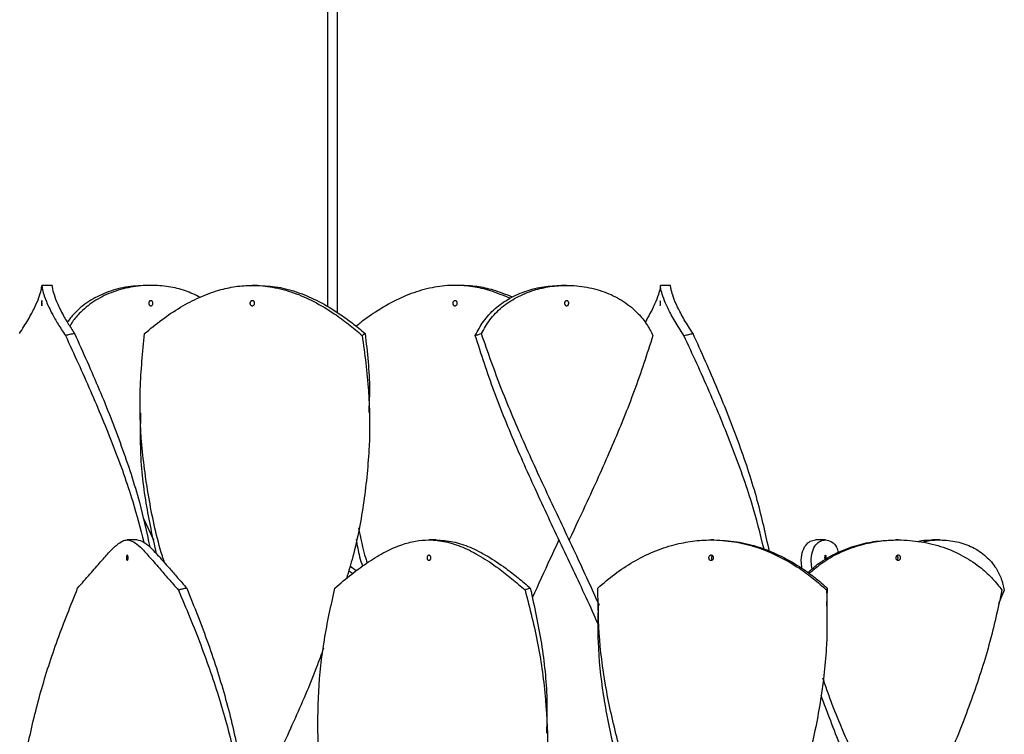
# Model space of a CAD drawing. Header units: millimetres. Extents: x 1128 to 3106, y 573 to 3385.
# Tile 36 of 46: x 2796 to 2990, y 2120 to 2260. Entities that reach past the tile are written whole.
import ezdxf

# ---------------------------------------------------------------- set-up
doc = ezdxf.new("R2010")
doc.units = ezdxf.units.MM

msp = doc.modelspace()

# ---------------------------------------------------------------- linework, layer by layer
at = {"color": 7, "linetype": 'Continuous', "lineweight": 25}
for p, q in [((2858.62, 2202.8), (2858.62, 2285.96)), ((2856.62, 2283.51), (2856.62, 2203.99)), ((2802.57, 2208.15), (2800.57, 2208.15)), ((2821.96, 2208.15), (2820.96, 2208.15)), ((2842.88, 2208.15), (2841.88, 2208.15)), ((2882.68, 2208.15), (2881.68, 2208.15)), ((2903.59, 2208.15), (2902.59, 2208.15)), ((2923.99, 2208.15), (2921.99, 2208.15)), ((2819.88, 2183.15), (2819.88, 2183.15)), ((2864.88, 2183.15), (2864.88, 2183.15)), ((2820.43, 2162.47), (2822.46, 2158.15)), ((2819.28, 2158.15), (2817.34, 2158.15)), ((2877.99, 2158.15), (2876.56, 2158.15)), ((2932.49, 2158.15), (2931.96, 2158.15)), ((2954.4, 2158.15), (2952.47, 2158.15)), ((2968.68, 2158.15), (2968.18, 2158.15)), ((2976.9, 2158.15), (2975.49, 2158.15)), ((2861.54, 2151.55), (2860.8, 2152.1)), ((2862.28, 2152.08), (2861.06, 2152.97)), ((2954.74, 2148.69), (2954.6, 2145.22)), ((2989.51, 2148.3), (2988.4, 2145.59)), ((2909.72, 2145.22), (2909.72, 2145.22)), ((2954.72, 2145.22), (2954.72, 2145.22)), ((2854.78, 2120.22), (2854.78, 2120.22)), ((2899.78, 2120.22), (2899.78, 2120.22))]:
    msp.add_line(p, q, dxfattribs=at)
at = {"color": 7, "linetype": 'Continuous', "lineweight": 25, "flags": 128}
for points in [[(2822.46, 2158.15), (2822.46, 2158.15), (2822.46, 2158.15)], [(2902.09, 2158.15), (2902.09, 2158.15), (2902.09, 2158.15)], [(2904.09, 2158.15), (2904.09, 2158.15), (2904.09, 2158.15)]]:
    msp.add_lwpolyline(points, dxfattribs=at)
at = {"color": 7, "linetype": 'Continuous', "lineweight": 25}
msp.add_arc((2919.89, 2204.65), 2.15, 346.4782, 13.3452, dxfattribs=at)
for points, knots in [([(2796.16, 2198.69), (2796.76, 2199.62), (2797.97, 2201.5), (2799.23, 2203.91), (2800.06, 2205.89), (2800.45, 2207.23), (2800.57, 2207.99), (2800.57, 2208.25), (2800.57, 2207.91), (2800.78, 2206.83), (2801.38, 2205.05), (2802.41, 2202.88), (2803.71, 2200.58), (2804.7, 2199.06), (2805.2, 2198.3)], [0, 0, 0, 0, 0.08515, 0.172656, 0.257866, 0.345646, 0.419323, 0.494265, 0.585007, 0.678108, 0.768935, 0.862903, 0.930869, 1, 1, 1, 1]), ([(2802.57, 2208.15), (2802.57, 2208.08), (2802.57, 2207.94), (2802.78, 2206.83), (2803.38, 2205.06), (2804.39, 2202.94), (2805.63, 2200.76), (2806.52, 2199.39), (2806.98, 2198.69)], [0, 0, 0, 0, 0.1833988, 0.3715569, 0.555132, 0.7450755, 0.8716061, 1, 1, 1, 1]), ([(2820.96, 2208.15), (2819.63, 2208.08), (2816.93, 2207.94), (2813.1, 2206.82), (2809.65, 2205.05), (2807.14, 2203.01), (2805.99, 2201.48), (2805.57, 2200.91)], [0, 0, 0, 0, 0.213744, 0.433045, 0.646992, 0.868335, 1, 1, 1, 1]), ([(2831.6, 2205.83), (2830.67, 2206.28), (2828.75, 2207.21), (2825.45, 2207.96), (2821.81, 2208.26), (2817.93, 2207.91), (2814.11, 2206.83), (2810.65, 2205.06), (2808.14, 2202.93), (2806.67, 2201.22), (2806.18, 2200.33), (2806.06, 2200.12)], [0, 0, 0, 0, 0.108619, 0.22324, 0.340101, 0.473055, 0.609458, 0.74254, 0.880238, 0.971965, 1, 1, 1, 1]), ([(2820.74, 2198.69), (2821.85, 2199.62), (2824.1, 2201.5), (2827.73, 2203.91), (2831.5, 2205.89), (2835.12, 2207.23), (2838.6, 2207.99), (2842.11, 2208.25), (2845.91, 2207.91), (2849.96, 2206.83), (2854.02, 2205.05), (2857.63, 2202.88), (2860.8, 2200.58), (2862.56, 2199.06), (2863.45, 2198.3)], [0, 0, 0, 0, 0.0851498, 0.1726564, 0.2578658, 0.3456458, 0.4193228, 0.4942653, 0.5850067, 0.6781076, 0.7689351, 0.8629029, 0.9308689, 1, 1, 1, 1]), ([(2842.88, 2208.15), (2844.21, 2208.08), (2846.91, 2207.94), (2850.95, 2206.83), (2855.01, 2205.06), (2858.54, 2202.94), (2861.56, 2200.76), (2863.2, 2199.39), (2864.02, 2198.69)], [0, 0, 0, 0, 0.1833988, 0.3715569, 0.555132, 0.7450755, 0.8716061, 1, 1, 1, 1]), ([(2892.46, 2205.61), (2891.18, 2206.14), (2888.77, 2207.16), (2885.16, 2207.96), (2881.51, 2208.26), (2877.65, 2207.91), (2873.61, 2206.83), (2869.54, 2205.06), (2866.02, 2202.93), (2863.59, 2201.22), (2862.53, 2200.33), (2862.28, 2200.12)], [0, 0, 0, 0, 0.125344, 0.237814, 0.352482, 0.482941, 0.616786, 0.74737, 0.882485, 0.972491, 1, 1, 1, 1]), ([(2892.96, 2205.83), (2891.71, 2206.33), (2889.39, 2207.26), (2885.96, 2208.01), (2883.78, 2208.1), (2882.68, 2208.15)], [0, 0, 0, 0, 0.363579, 0.67908, 1, 1, 1, 1]), ([(2885.66, 2198.3), (2886.15, 2199.24), (2887.15, 2201.16), (2889.46, 2203.64), (2892.35, 2205.7), (2895.63, 2207.13), (2899.1, 2207.99), (2901.42, 2208.1), (2902.59, 2208.15)], [0, 0, 0, 0, 0.169469, 0.343548, 0.513152, 0.68796, 0.842471, 1, 1, 1, 1]), ([(2886.86, 2198.69), (2887.37, 2199.62), (2888.41, 2201.5), (2890.78, 2203.91), (2893.71, 2205.89), (2896.96, 2207.23), (2900.31, 2207.99), (2903.82, 2208.25), (2907.62, 2207.91), (2911.46, 2206.83), (2914.92, 2205.05), (2917.5, 2202.88), (2919.37, 2200.58), (2920.14, 2199.06), (2920.53, 2198.3)], [0, 0, 0, 0, 0.08515, 0.172656, 0.257866, 0.345646, 0.419323, 0.494265, 0.585007, 0.678108, 0.768935, 0.862903, 0.930869, 1, 1, 1, 1]), ([(2926.62, 2198.3), (2926.01, 2199.24), (2924.77, 2201.16), (2923.45, 2203.64), (2922.56, 2205.7), (2922.13, 2207.13), (2921.99, 2207.97), (2921.99, 2208.25), (2921.99, 2207.91), (2921.78, 2206.84), (2921.16, 2205.05), (2920.21, 2203.01), (2919.32, 2201.49), (2918.99, 2200.91)], [0, 0, 0, 0, 0.092095, 0.186696, 0.278865, 0.373862, 0.457828, 0.543435, 0.640831, 0.740754, 0.838244, 0.939115, 1, 1, 1, 1]), ([(2928.4, 2198.69), (2927.8, 2199.62), (2926.59, 2201.5), (2925.32, 2203.91), (2924.49, 2205.9), (2924.11, 2207.23), (2923.99, 2208.01), (2923.99, 2208.1), (2923.99, 2208.15)], [0, 0, 0, 0, 0.172275, 0.349319, 0.521715, 0.699312, 0.848376, 1, 1, 1, 1]), ([(2800.57, 2205.15), (2800.57, 2205.15), (2800.58, 2205.13), (2800.59, 2205.05), (2800.59, 2204.92), (2800.6, 2204.76), (2800.6, 2204.59), (2800.6, 2204.43), (2800.59, 2204.29), (2800.58, 2204.19), (2800.57, 2204.15), (2800.56, 2204.15), (2800.55, 2204.17), (2800.54, 2204.25), (2800.53, 2204.38), (2800.53, 2204.54), (2800.53, 2204.71), (2800.53, 2204.87), (2800.54, 2205.01), (2800.55, 2205.11), (2800.56, 2205.15), (2800.56, 2205.15), (2800.57, 2205.15)], [0, 0, 0, 0, 0.05381, 0.10762, 0.161404, 0.215113, 0.268713, 0.322202, 0.37565, 0.429186, 0.482918, 0.500001, 0.553914, 0.607832, 0.661623, 0.7152, 0.768653, 0.822119, 0.875689, 0.929376, 0.98315, 1, 1, 1, 1]), ([(2821.97, 2204.15), (2821.92, 2204.16), (2821.83, 2204.17), (2821.7, 2204.25), (2821.61, 2204.38), (2821.55, 2204.54), (2821.55, 2204.71), (2821.58, 2204.87), (2821.67, 2205.01), (2821.78, 2205.11), (2821.89, 2205.15), (2822, 2205.15), (2822.11, 2205.13), (2822.23, 2205.05), (2822.33, 2204.92), (2822.38, 2204.76), (2822.39, 2204.59), (2822.34, 2204.43), (2822.26, 2204.29), (2822.15, 2204.19), (2822.04, 2204.15), (2821.98, 2204.15), (2821.97, 2204.15)], [0, 0, 0, 0, 0.053913, 0.107831, 0.161621, 0.215199, 0.268652, 0.322118, 0.375687, 0.429375, 0.483148, 0.499999, 0.553808, 0.607619, 0.661402, 0.715112, 0.768711, 0.822201, 0.875649, 0.929185, 0.982917, 1, 1, 1, 1]), ([(2841.88, 2205.15), (2841.93, 2205.15), (2842.03, 2205.13), (2842.17, 2205.05), (2842.27, 2204.92), (2842.33, 2204.76), (2842.34, 2204.59), (2842.29, 2204.43), (2842.2, 2204.29), (2842.08, 2204.19), (2841.96, 2204.15), (2841.84, 2204.15), (2841.73, 2204.17), (2841.59, 2204.25), (2841.49, 2204.38), (2841.43, 2204.54), (2841.42, 2204.71), (2841.47, 2204.87), (2841.56, 2205.01), (2841.68, 2205.11), (2841.8, 2205.15), (2841.86, 2205.15), (2841.88, 2205.15)], [0, 0, 0, 0, 0.05381, 0.10762, 0.161404, 0.215113, 0.268713, 0.322202, 0.37565, 0.429186, 0.482918, 0.500001, 0.553914, 0.607832, 0.661623, 0.7152, 0.768653, 0.822119, 0.875689, 0.929376, 0.98315, 1, 1, 1, 1]), ([(2881.67, 2204.15), (2881.62, 2204.16), (2881.52, 2204.17), (2881.38, 2204.25), (2881.28, 2204.38), (2881.22, 2204.54), (2881.22, 2204.71), (2881.26, 2204.87), (2881.35, 2205.01), (2881.48, 2205.11), (2881.59, 2205.15), (2881.71, 2205.15), (2881.83, 2205.13), (2881.96, 2205.05), (2882.06, 2204.92), (2882.12, 2204.76), (2882.13, 2204.59), (2882.09, 2204.43), (2882, 2204.29), (2881.87, 2204.19), (2881.76, 2204.15), (2881.69, 2204.15), (2881.67, 2204.15)], [0, 0, 0, 0, 0.053913, 0.107831, 0.161621, 0.215199, 0.268652, 0.322118, 0.375687, 0.429375, 0.483148, 0.499999, 0.553808, 0.607619, 0.661402, 0.715112, 0.768711, 0.822201, 0.875649, 0.929185, 0.982917, 1, 1, 1, 1]), ([(2903.59, 2205.15), (2903.64, 2205.15), (2903.73, 2205.13), (2903.86, 2205.05), (2903.95, 2204.92), (2904.01, 2204.76), (2904.01, 2204.59), (2903.97, 2204.43), (2903.89, 2204.29), (2903.77, 2204.19), (2903.67, 2204.15), (2903.56, 2204.15), (2903.45, 2204.17), (2903.33, 2204.25), (2903.24, 2204.38), (2903.18, 2204.54), (2903.17, 2204.71), (2903.21, 2204.87), (2903.29, 2205.01), (2903.41, 2205.11), (2903.52, 2205.15), (2903.58, 2205.15), (2903.59, 2205.15)], [0, 0, 0, 0, 0.05381, 0.10762, 0.161404, 0.215113, 0.268713, 0.322202, 0.37565, 0.429186, 0.482918, 0.500001, 0.553914, 0.607832, 0.661623, 0.7152, 0.768653, 0.822119, 0.875689, 0.929376, 0.98315, 1, 1, 1, 1]), ([(2806.98, 2198.69), (2806.82, 2198.66), (2806.49, 2198.59), (2805.9, 2198.46), (2805.47, 2198.36), (2805.2, 2198.3)], [0, 0, 0, 0, 0.2698894, 0.539779, 1, 1, 1, 1]), ([(2805.2, 2198.3), (2806.87, 2194.68), (2810.2, 2187.44), (2814.68, 2176.58), (2818.28, 2166.67), (2819.89, 2160.38), (2820.57, 2157.71)], [0, 0, 0, 0, 0.26748, 0.535004, 0.802559, 1, 1, 1, 1]), ([(2806.98, 2198.69), (2808.64, 2195.01), (2811.96, 2187.65), (2816.28, 2176.6), (2819.7, 2166.31), (2821.13, 2159.7), (2821.76, 2156.78)], [0, 0, 0, 0, 0.263564, 0.527167, 0.790796, 1, 1, 1, 1]), ([(2824.67, 2153.66), (2824.52, 2154.1), (2823.19, 2158.19), (2821.55, 2165.92), (2820.01, 2176.85), (2819.65, 2187.77), (2820.38, 2195.05), (2820.74, 2198.69)], [0, 0, 0, 0, 0.029816, 0.272338, 0.514911, 0.757479, 1, 1, 1, 1]), ([(2863.45, 2198.3), (2863.94, 2194.68), (2864.94, 2187.44), (2865, 2176.58), (2863.91, 2165.72), (2862.31, 2157.06), (2860.8, 2152.01), (2860.37, 2150.58)], [0, 0, 0, 0, 0.227523, 0.455083, 0.682669, 0.9102, 1, 1, 1, 1]), ([(2864.02, 2198.69), (2863.97, 2198.66), (2863.86, 2198.59), (2863.67, 2198.46), (2863.53, 2198.36), (2863.45, 2198.3)], [0, 0, 0, 0, 0.2698894, 0.539779, 1, 1, 1, 1]), ([(2864.02, 2198.69), (2864.45, 2195.01), (2865.05, 2189.83), (2864.81, 2184.65), (2864.74, 2183.16)], [0, 0, 0, 0, 0.711001, 1, 1, 1, 1]), ([(2885.66, 2198.3), (2885.77, 2198.34), (2885.98, 2198.41), (2886.39, 2198.54), (2886.68, 2198.64), (2886.86, 2198.69)], [0, 0, 0, 0, 0.26989, 0.5397797, 1, 1, 1, 1]), ([(2909.83, 2141.46), (2909.55, 2142.1), (2907.68, 2146.4), (2903.86, 2154.37), (2898.69, 2165.35), (2893.73, 2176.33), (2889.21, 2187.32), (2886.84, 2194.64), (2885.66, 2198.3)], [0, 0, 0, 0, 0.033943, 0.227135, 0.420342, 0.61359, 0.806807, 1, 1, 1, 1]), ([(2910.04, 2145.27), (2908.56, 2148.51), (2905.43, 2155.4), (2900.4, 2165.92), (2895.37, 2176.85), (2890.68, 2187.77), (2888.13, 2195.05), (2886.86, 2198.69)], [0, 0, 0, 0, 0.182146, 0.386589, 0.591076, 0.795558, 1, 1, 1, 1]), ([(2920.53, 2198.3), (2919.36, 2194.68), (2917.02, 2187.44), (2912.56, 2176.58), (2908.17, 2166.82), (2905.28, 2160.68), (2904.08, 2158.15)], [0, 0, 0, 0, 0.270442, 0.54093, 0.811447, 1, 1, 1, 1]), ([(2926.62, 2198.3), (2926.78, 2198.34), (2927.1, 2198.41), (2927.69, 2198.54), (2928.12, 2198.64), (2928.4, 2198.69)], [0, 0, 0, 0, 0.26989, 0.53978, 1, 1, 1, 1]), ([(2942.35, 2156.33), (2941.6, 2159.34), (2939.92, 2166), (2936.21, 2176.33), (2931.68, 2187.32), (2928.31, 2194.64), (2926.62, 2198.3)], [0, 0, 0, 0, 0.214925, 0.476656, 0.738344, 1, 1, 1, 1]), ([(2943.4, 2155.9), (2942.67, 2159.24), (2941.14, 2166.22), (2937.61, 2176.85), (2933.32, 2187.77), (2930.04, 2195.05), (2928.4, 2198.69)], [0, 0, 0, 0, 0.2342241, 0.489503, 0.7447766, 1, 1, 1, 1]), ([(2823.06, 2155.43), (2822.34, 2158.74), (2820.81, 2165.7), (2819.82, 2174.94), (2819.97, 2180.88), (2820.02, 2183.15)], [0, 0, 0, 0, 0.357771, 0.754094, 1, 1, 1, 1]), ([(2862.73, 2160.56), (2863.14, 2158.54), (2863.59, 2156.24), (2864.35, 2153.93), (2864.45, 2153.65)], [0, 0, 0, 0, 0.877533, 1, 1, 1, 1]), ([(2807.6, 2148.69), (2808.43, 2149.63), (2810.07, 2151.51), (2812.17, 2153.93), (2813.93, 2155.9), (2815.3, 2157.24), (2816.39, 2157.99), (2817.41, 2158.25), (2818.51, 2157.9), (2819.86, 2156.82), (2821.54, 2155.03), (2823.42, 2152.86), (2825.4, 2150.57), (2826.72, 2149.06), (2827.38, 2148.3)], [0, 0, 0, 0, 0.086356, 0.172655, 0.259128, 0.345641, 0.419944, 0.494267, 0.586216, 0.678112, 0.770517, 0.862897, 0.931435, 1, 1, 1, 1]), ([(2819.28, 2158.15), (2819.67, 2158.08), (2820.45, 2157.94), (2821.79, 2156.81), (2823.47, 2155.04), (2825.32, 2152.92), (2827.2, 2150.76), (2828.41, 2149.38), (2829.01, 2148.69)], [0, 0, 0, 0, 0.185837, 0.371564, 0.55834, 0.745062, 0.872512, 1, 1, 1, 1]), ([(2858.1, 2148.69), (2859.2, 2149.63), (2861.39, 2151.51), (2864.73, 2153.93), (2868.02, 2155.9), (2871.08, 2157.24), (2873.91, 2157.99), (2876.77, 2158.25), (2879.84, 2157.9), (2883.19, 2156.82), (2886.66, 2155.03), (2889.9, 2152.86), (2892.85, 2150.57), (2894.58, 2149.06), (2895.44, 2148.3)], [0, 0, 0, 0, 0.086356, 0.172655, 0.259128, 0.345641, 0.419944, 0.494267, 0.586216, 0.678112, 0.770517, 0.862897, 0.931435, 1, 1, 1, 1]), ([(2862.28, 2158.26), (2862.47, 2157.13), (2862.77, 2155.36), (2863.31, 2153.6), (2863.5, 2152.97)], [0, 0, 0, 0, 0.64114, 1, 1, 1, 1]), ([(2877.99, 2158.15), (2879.08, 2158.08), (2881.26, 2157.94), (2884.61, 2156.81), (2888.08, 2155.04), (2891.25, 2152.92), (2894.06, 2150.76), (2895.65, 2149.38), (2896.45, 2148.69)], [0, 0, 0, 0, 0.1858365, 0.3715644, 0.5583398, 0.7450619, 0.8725117, 1, 1, 1, 1]), ([(2902.09, 2158.15), (2901.52, 2156.93), (2899.72, 2153.14), (2898.01, 2149.34), (2896.84, 2146.77)], [0, 0, 0, 0, 0.320837, 1, 1, 1, 1]), ([(2909.71, 2148.69), (2910.79, 2149.63), (2912.95, 2151.51), (2916.63, 2153.93), (2920.57, 2155.9), (2924.5, 2157.24), (2928.32, 2157.99), (2932.24, 2158.25), (2936.46, 2157.9), (2940.92, 2156.82), (2945.25, 2155.03), (2948.98, 2152.86), (2952.11, 2150.57), (2953.78, 2149.06), (2954.61, 2148.3)], [0, 0, 0, 0, 0.086356, 0.172655, 0.259128, 0.345641, 0.419944, 0.494267, 0.586216, 0.678112, 0.770517, 0.862897, 0.931435, 1, 1, 1, 1]), ([(2932.49, 2158.15), (2933.99, 2158.08), (2936.99, 2157.94), (2941.45, 2156.81), (2945.77, 2155.04), (2949.42, 2152.92), (2952.4, 2150.76), (2953.96, 2149.38), (2954.74, 2148.69)], [0, 0, 0, 0, 0.185837, 0.371564, 0.55834, 0.745062, 0.872512, 1, 1, 1, 1]), ([(2949.84, 2152.57), (2949.77, 2152.91), (2949.56, 2154.1), (2949.8, 2155.69), (2950.43, 2157.14), (2951.4, 2157.99), (2952.11, 2158.1), (2952.47, 2158.15)], [0, 0, 0, 0, 0.097016, 0.333838, 0.570758, 0.785343, 1, 1, 1, 1]), ([(2950.96, 2151.74), (2951.67, 2152.38), (2953.33, 2153.86), (2956.6, 2155.69), (2960.38, 2157.14), (2964.3, 2157.99), (2966.89, 2158.1), (2968.18, 2158.15)], [0, 0, 0, 0, 0.16252, 0.382163, 0.601896, 0.800915, 1, 1, 1, 1]), ([(2951.21, 2151.57), (2952.12, 2152.36), (2954, 2153.98), (2957.52, 2155.89), (2961.25, 2157.24), (2965.02, 2157.99), (2968.97, 2158.25), (2973.21, 2157.9), (2977.58, 2156.82), (2981.61, 2155.03), (2984.83, 2152.86), (2987.3, 2150.57), (2988.46, 2149.06), (2989.05, 2148.3)], [0, 0, 0, 0, 0.089965, 0.18508, 0.280239, 0.361969, 0.443721, 0.54486, 0.645941, 0.747581, 0.849194, 0.924582, 1, 1, 1, 1]), ([(2951.8, 2152.44), (2951.71, 2152.93), (2951.5, 2154.24), (2951.78, 2155.88), (2952.45, 2157.25), (2953.39, 2157.99), (2954.48, 2158.26), (2955.63, 2157.88), (2956.57, 2157.03), (2956.81, 2156.06), (2956.9, 2155.7)], [0, 0, 0, 0, 0.08293, 0.225082, 0.3673, 0.489447, 0.611627, 0.762783, 0.91385, 1, 1, 1, 1]), ([(2972.51, 2157.84), (2972.56, 2157.85), (2973.5, 2158.14), (2974.53, 2158.14), (2975.49, 2158.15)], [0, 0, 0, 0, 0.0505, 1, 1, 1, 1]), ([(2973.49, 2157.71), (2973.73, 2157.78), (2974.82, 2158.1), (2977.12, 2158.22), (2980.23, 2157.91), (2983.35, 2156.82), (2985.99, 2155.03), (2987.84, 2152.86), (2988.99, 2150.57), (2989.34, 2149.06), (2989.51, 2148.3)], [0, 0, 0, 0, 0.0354591, 0.1590467, 0.3119438, 0.4647521, 0.6184062, 0.7720193, 0.8859875, 1, 1, 1, 1]), ([(2817.34, 2155.15), (2817.36, 2155.15), (2817.39, 2155.13), (2817.44, 2155.05), (2817.47, 2154.92), (2817.5, 2154.76), (2817.5, 2154.59), (2817.49, 2154.43), (2817.45, 2154.29), (2817.41, 2154.19), (2817.37, 2154.15), (2817.32, 2154.15), (2817.28, 2154.17), (2817.23, 2154.25), (2817.2, 2154.38), (2817.18, 2154.54), (2817.18, 2154.71), (2817.19, 2154.87), (2817.23, 2155.01), (2817.27, 2155.11), (2817.31, 2155.15), (2817.33, 2155.15), (2817.34, 2155.15)], [0, 0, 0, 0, 0.05381, 0.10762, 0.161404, 0.215113, 0.268713, 0.322202, 0.37565, 0.429186, 0.482918, 0.500001, 0.553914, 0.607832, 0.661623, 0.7152, 0.768653, 0.822119, 0.875689, 0.929376, 0.98315, 1, 1, 1, 1]), ([(2876.56, 2155.15), (2876.6, 2155.15), (2876.69, 2155.13), (2876.8, 2155.05), (2876.88, 2154.92), (2876.93, 2154.76), (2876.94, 2154.59), (2876.91, 2154.43), (2876.83, 2154.29), (2876.73, 2154.19), (2876.63, 2154.15), (2876.53, 2154.15), (2876.43, 2154.17), (2876.32, 2154.25), (2876.23, 2154.38), (2876.18, 2154.54), (2876.18, 2154.71), (2876.22, 2154.87), (2876.29, 2155.01), (2876.4, 2155.11), (2876.49, 2155.15), (2876.55, 2155.15), (2876.56, 2155.15)], [0, 0, 0, 0, 0.05381, 0.10762, 0.161404, 0.215113, 0.268713, 0.322202, 0.37565, 0.429186, 0.482918, 0.500001, 0.553914, 0.607832, 0.661623, 0.7152, 0.768653, 0.822119, 0.875689, 0.929376, 0.98315, 1, 1, 1, 1]), ([(2931.96, 2155.15), (2932.01, 2155.15), (2932.12, 2155.13), (2932.27, 2155.05), (2932.38, 2154.92), (2932.45, 2154.76), (2932.45, 2154.59), (2932.41, 2154.43), (2932.31, 2154.29), (2932.17, 2154.19), (2932.05, 2154.15), (2931.92, 2154.15), (2931.79, 2154.17), (2931.64, 2154.25), (2931.53, 2154.38), (2931.47, 2154.54), (2931.46, 2154.71), (2931.51, 2154.87), (2931.61, 2155.01), (2931.74, 2155.11), (2931.87, 2155.15), (2931.94, 2155.15), (2931.96, 2155.15)], [0, 0, 0, 0, 0.05381, 0.10762, 0.161404, 0.215113, 0.268713, 0.322202, 0.37565, 0.429186, 0.482918, 0.500001, 0.553914, 0.607832, 0.661623, 0.7152, 0.768653, 0.822119, 0.875689, 0.929376, 0.98315, 1, 1, 1, 1]), ([(2932.22, 2155.06), (2932.21, 2155.06), (2932.15, 2155.02), (2932.07, 2154.92), (2932, 2154.76), (2932, 2154.59), (2932.04, 2154.43), (2932.12, 2154.3), (2932.2, 2154.26), (2932.22, 2154.24)], [0, 0, 0, 0, 0.046099, 0.217701, 0.389067, 0.560083, 0.730747, 0.901281, 1, 1, 1, 1]), ([(2954.34, 2154.27), (2954.33, 2154.31), (2954.32, 2154.38), (2954.3, 2154.54), (2954.3, 2154.71), (2954.31, 2154.87), (2954.33, 2155.01), (2954.35, 2155.11), (2954.38, 2155.15), (2954.4, 2155.15), (2954.4, 2155.15)], [0, 0, 0, 0, 0.1286511, 0.2666174, 0.4042639, 0.5419427, 0.679888, 0.8181384, 0.9566087, 1, 1, 1, 1]), ([(2954.4, 2155.15), (2954.41, 2155.15), (2954.43, 2155.13), (2954.47, 2155.05), (2954.49, 2154.92), (2954.5, 2154.76), (2954.5, 2154.59), (2954.49, 2154.45), (2954.48, 2154.37), (2954.48, 2154.35)], [0, 0, 0, 0, 0.151642, 0.303286, 0.454853, 0.606212, 0.757262, 0.908, 1, 1, 1, 1]), ([(2968.68, 2155.15), (2968.74, 2155.15), (2968.84, 2155.13), (2968.99, 2155.05), (2969.09, 2154.92), (2969.16, 2154.76), (2969.16, 2154.59), (2969.12, 2154.43), (2969.02, 2154.29), (2968.89, 2154.19), (2968.77, 2154.15), (2968.65, 2154.15), (2968.52, 2154.17), (2968.38, 2154.25), (2968.27, 2154.38), (2968.21, 2154.54), (2968.2, 2154.71), (2968.25, 2154.87), (2968.34, 2155.01), (2968.47, 2155.11), (2968.6, 2155.15), (2968.67, 2155.15), (2968.68, 2155.15)], [0, 0, 0, 0, 0.0538097, 0.1076203, 0.1614037, 0.2151131, 0.2687127, 0.3222019, 0.3756503, 0.429186, 0.4829181, 0.5000013, 0.5539144, 0.607832, 0.6616226, 0.7152001, 0.7686534, 0.8221192, 0.8756885, 0.9293763, 0.9831495, 1, 1, 1, 1]), ([(2968.43, 2154.23), (2968.45, 2154.24), (2968.51, 2154.28), (2968.59, 2154.38), (2968.65, 2154.54), (2968.66, 2154.71), (2968.62, 2154.87), (2968.54, 2155), (2968.46, 2155.05), (2968.43, 2155.07)], [0, 0, 0, 0, 0.055327, 0.223325, 0.390658, 0.557603, 0.724587, 0.891894, 1, 1, 1, 1]), ([(2796.28, 2106.81), (2796.3, 2107.21), (2796.49, 2111.01), (2797.81, 2118.19), (2800.23, 2128.36), (2803.53, 2138.53), (2806.25, 2145.3), (2807.6, 2148.69)], [0, 0, 0, 0, 0.029044, 0.271794, 0.514494, 0.757285, 1, 1, 1, 1]), ([(2829.01, 2148.69), (2828.86, 2148.66), (2828.57, 2148.59), (2828.02, 2148.46), (2827.63, 2148.36), (2827.38, 2148.3)], [0, 0, 0, 0, 0.2698894, 0.539779, 1, 1, 1, 1]), ([(2827.38, 2148.3), (2828.89, 2144.72), (2831.89, 2137.55), (2835.56, 2126.8), (2838.3, 2116.9), (2839.25, 2110.57), (2839.67, 2107.83)], [0, 0, 0, 0, 0.265532, 0.53112, 0.796719, 1, 1, 1, 1]), ([(2829.01, 2148.69), (2830.47, 2145.06), (2833.38, 2137.79), (2836.78, 2126.89), (2839.18, 2116.93), (2839.87, 2110.61), (2840.17, 2107.91)], [0, 0, 0, 0, 0.2672859, 0.5346269, 0.8019688, 1, 1, 1, 1]), ([(2856.22, 2105.54), (2856.06, 2106.37), (2855.24, 2110.58), (2854.71, 2118.19), (2854.76, 2128.36), (2855.84, 2138.53), (2857.35, 2145.3), (2858.1, 2148.69)], [0, 0, 0, 0, 0.057558, 0.293179, 0.528751, 0.764413, 1, 1, 1, 1]), ([(2896.45, 2148.69), (2896.36, 2148.66), (2896.18, 2148.59), (2895.84, 2148.46), (2895.59, 2148.36), (2895.44, 2148.3)], [0, 0, 0, 0, 0.269889, 0.539779, 1, 1, 1, 1]), ([(2895.44, 2148.3), (2896.35, 2144.72), (2898.18, 2137.55), (2899.58, 2126.8), (2900.02, 2116.94), (2899.44, 2110.66), (2899.19, 2107.96)], [0, 0, 0, 0, 0.266372, 0.532799, 0.799238, 1, 1, 1, 1]), ([(2896.45, 2148.69), (2897.25, 2145.06), (2898.83, 2137.79), (2899.84, 2128.3), (2899.69, 2122.44), (2899.64, 2120.22)], [0, 0, 0, 0, 0.382786, 0.76565, 1, 1, 1, 1]), ([(2918.91, 2102.75), (2918.23, 2104.51), (2916.23, 2109.65), (2913.65, 2118.19), (2911.31, 2128.36), (2909.87, 2138.53), (2909.77, 2145.3), (2909.71, 2148.69)], [0, 0, 0, 0, 0.1147836, 0.3360974, 0.5573658, 0.7787181, 1, 1, 1, 1]), ([(2954.61, 2148.3), (2954.69, 2144.72), (2954.84, 2137.55), (2953.6, 2126.8), (2951.58, 2116.67), (2949.53, 2110.13), (2948.6, 2107.16)], [0, 0, 0, 0, 0.261215, 0.522486, 0.783766, 1, 1, 1, 1]), ([(2954.74, 2148.69), (2954.73, 2148.66), (2954.7, 2148.59), (2954.66, 2148.46), (2954.63, 2148.36), (2954.61, 2148.3)], [0, 0, 0, 0, 0.269889, 0.539779, 1, 1, 1, 1]), ([(2989.05, 2148.3), (2988.26, 2144.72), (2986.7, 2137.55), (2983.16, 2126.8), (2978.94, 2116.06), (2975.06, 2107.26), (2972.61, 2102.04), (2971.84, 2100.4)], [0, 0, 0, 0, 0.224348, 0.448743, 0.673148, 0.897498, 1, 1, 1, 1]), ([(2916.9, 2104.05), (2916.5, 2105.14), (2914.87, 2109.65), (2912.72, 2117.57), (2910.7, 2127.81), (2909.68, 2137.03), (2909.79, 2142.83), (2909.83, 2145.22)], [0, 0, 0, 0, 0.0795981, 0.3283925, 0.5771838, 0.8260541, 1, 1, 1, 1]), ([(2855.86, 2136.87), (2855.41, 2135.63), (2853.69, 2130.82), (2850, 2122.44), (2846.19, 2114.1), (2843.94, 2109.34), (2843.38, 2108.15)], [0, 0, 0, 0, 0.129444, 0.50259, 0.87565, 1, 1, 1, 1]), ([(2964.1, 2106.59), (2963.88, 2107.07), (2962.07, 2110.94), (2958.88, 2118.19), (2955.63, 2125.85), (2954.2, 2130.13), (2953.9, 2131.01)], [0, 0, 0, 0, 0.058492, 0.474883, 0.891189, 1, 1, 1, 1]), ([(2961.84, 2107.29), (2961.83, 2107.3), (2960.25, 2110.73), (2957.31, 2117.51), (2954.79, 2124.27), (2953.54, 2127.62)], [0, 0, 0, 0, 0.002104, 0.505804, 1, 1, 1, 1])]:
    msp.add_open_spline(points, degree=3, knots=knots, dxfattribs=at)

doc.saveas('drawing.dxf')
